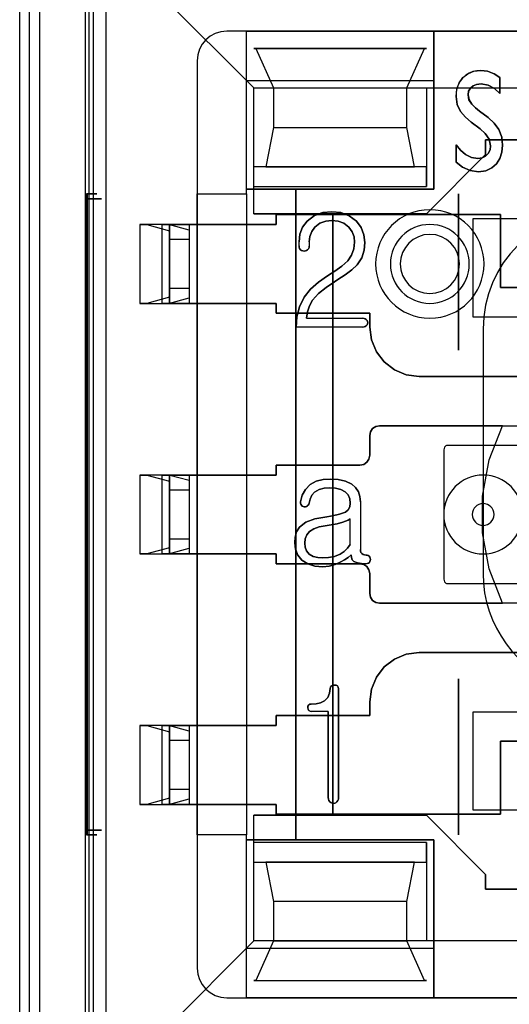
# Model space of a CAD drawing. Header units: millimetres. Extents: x 0 to 1524, y 0 to 1016.
# Tile 130 of 256: x 672.39 to 677.36, y 392.04 to 402.02. Entities that reach past the tile are written whole.
import ezdxf

# ---------------------------------------------------------------- set-up
doc = ezdxf.new("R2010")
doc.units = ezdxf.units.MM
doc.header["$LTSCALE"] = 83.82
doc.layers.get('0').update_dxf_attribs({"linetype": 'CONTINUOUS'})
doc.layers.add('02___PRT_ALL_AXES', color=7, linetype='CONTINUOUS')

msp = doc.modelspace()

# ---------------------------------------------------------------- linework, layer by layer
at = {"color": 6, "linetype": 'CONTINUOUS'}
for p, q in [((672.3944, 390.4066), (672.3944, 403.6067)), ((672.494, 390.5062), (672.494, 403.5071)), ((672.5939, 403.5071), (672.5939, 390.5062)), ((673.0594, 403.0117), (673.0594, 391.0016)), ((673.2694, 402.8317), (674.7694, 401.3317)), ((673.2694, 402.8317), (673.2694, 391.1817)), ((674.6944, 401.9067), (674.4944, 401.9067)), ((674.6944, 401.4067), (674.6944, 401.9067)), ((674.6944, 401.9067), (676.5944, 401.9067)), ((674.6944, 400.2567), (674.6944, 401.9067)), ((676.5944, 401.9067), (681.5944, 401.9067)), ((676.5944, 400.3067), (676.5944, 401.9067)), ((676.5944, 401.9067), (676.5944, 401.4067)), ((674.7894, 401.7317), (676.4994, 401.7317)), ((674.1944, 401.6067), (674.1944, 400.2567)), ((674.7694, 401.3317), (676.5194, 401.3317)), ((674.7694, 400.3317), (674.7694, 401.3317)), ((674.9694, 401.3317), (676.3194, 401.3317)), ((676.5194, 401.3317), (681.6694, 401.3317)), ((677.0577, 401.0959), (677.1456, 401.0303)), ((677.1456, 401.0303), (677.0577, 401.0959)), ((674.9694, 400.9317), (676.3194, 400.9317)), ((674.7694, 400.3317), (674.7694, 400.5317)), ((674.6944, 400.2567), (674.6944, 400.3067)), ((674.6944, 400.3067), (676.5944, 400.3067)), ((674.7694, 400.3317), (676.5194, 400.3317)), ((674.7694, 400.0567), (674.7694, 400.3317)), ((673.0696, 400.2067), (673.0696, 393.8067)), ((673.0812, 400.2567), (673.0711, 400.2567)), ((673.0827, 393.8067), (673.0827, 400.2067)), ((674.1944, 400.2567), (674.6944, 400.2567)), ((674.1944, 399.9467), (674.1944, 400.2567)), ((674.1944, 400.2567), (674.6944, 400.2567)), ((674.6944, 400.2567), (674.6944, 399.9467)), ((674.6944, 400.2567), (674.6944, 393.7567)), ((673.6144, 399.9467), (673.6144, 399.1467)), ((673.6144, 399.9467), (673.6836, 399.9467)), ((673.9144, 399.9467), (673.6144, 399.9467)), ((673.6836, 399.9467), (673.9144, 399.8842)), ((673.9039, 399.9467), (673.6836, 399.9467)), ((673.8347, 399.9467), (674.1144, 399.9467)), ((673.9039, 399.9467), (673.8347, 399.9467)), ((673.8347, 399.9467), (673.8347, 399.1467)), ((674.1144, 399.8896), (673.9039, 399.9467)), ((673.9144, 399.9467), (673.9144, 399.1467)), ((673.9144, 399.1467), (673.9144, 399.9467)), ((673.9144, 399.8842), (673.9144, 399.2092)), ((673.9144, 399.7967), (673.9144, 399.8842)), ((674.1144, 399.9467), (674.9944, 399.9467)), ((674.1144, 399.9467), (674.1144, 399.1467)), ((674.1144, 399.9467), (674.1144, 399.1467)), ((674.1144, 399.9467), (674.1144, 399.1467)), ((674.9944, 399.9467), (674.1144, 399.9467)), ((674.1144, 399.8896), (674.1144, 399.7967)), ((674.1144, 399.8896), (674.1144, 399.2037)), ((673.9144, 399.7967), (673.9144, 399.2967)), ((673.9144, 399.7967), (674.1144, 399.7967)), ((674.1144, 399.7967), (674.1144, 399.2967)), ((675.2277, 399.7319), (675.2277, 399.7712)), ((675.2277, 399.7319), (675.2277, 399.7712)), ((675.3314, 399.7703), (675.3314, 399.7266)), ((675.3314, 399.7703), (675.3314, 399.7266)), ((675.6196, 399.3877), (675.5888, 399.3659)), ((675.5888, 399.3659), (675.6196, 399.3877)), ((673.9144, 399.2092), (673.9144, 399.2967)), ((674.1144, 399.2967), (673.9144, 399.2967)), ((674.1144, 399.2967), (674.1144, 399.2037)), ((673.9144, 399.2092), (673.6836, 399.1467)), ((673.9039, 399.1467), (674.1144, 399.2037)), ((673.6144, 399.1467), (673.9144, 399.1467)), ((673.6836, 399.1467), (673.6144, 399.1467)), ((673.6836, 399.1467), (673.9039, 399.1467)), ((673.8347, 399.1467), (673.9039, 399.1467)), ((674.1144, 399.1467), (673.8347, 399.1467)), ((674.9944, 399.1467), (674.1144, 399.1467)), ((674.1144, 399.1467), (674.9944, 399.1467)), ((674.1944, 397.4067), (674.1944, 399.1467)), ((674.6944, 399.1467), (674.6944, 397.4067)), ((675.3018, 398.9955), (675.8743, 398.9955)), ((675.3018, 398.9955), (675.8743, 398.9955)), ((681.1944, 399.0067), (676.9944, 399.0067)), ((675.8743, 398.9067), (675.1981, 398.9067)), ((675.8743, 398.9067), (675.1981, 398.9067)), ((673.6144, 397.4067), (673.6836, 397.4067)), ((673.9144, 397.4067), (673.6144, 397.4067)), ((673.6144, 397.4067), (673.6144, 396.6067)), ((673.6836, 397.4067), (673.9144, 397.3442)), ((673.9039, 397.4067), (673.6836, 397.4067)), ((673.8347, 397.4067), (674.1144, 397.4067)), ((673.9039, 397.4067), (673.8347, 397.4067)), ((673.8347, 397.4067), (673.8347, 396.6067)), ((674.1144, 397.3496), (673.9039, 397.4067)), ((673.9144, 397.4067), (673.9144, 396.6067)), ((673.9144, 396.6067), (673.9144, 397.4067)), ((674.1144, 397.4067), (674.1144, 396.6067)), ((674.1144, 397.4067), (674.9944, 397.4067)), ((674.1144, 397.4067), (674.1144, 396.6067)), ((674.9944, 397.4067), (674.1144, 397.4067)), ((674.1144, 397.4067), (674.1144, 396.6067)), ((673.9144, 397.3442), (673.9144, 396.6692)), ((673.9144, 397.2567), (673.9144, 397.3442)), ((674.1144, 397.3496), (674.1144, 397.2567)), ((674.1144, 397.3496), (674.1144, 396.6637)), ((673.9144, 397.2567), (673.9144, 396.7567)), ((673.9144, 397.2567), (674.1144, 397.2567)), ((674.1144, 397.2567), (674.1144, 396.7567)), ((675.8499, 397.1363), (675.8499, 396.6506)), ((675.8499, 397.1363), (675.8499, 396.6506)), ((675.7462, 396.703), (675.7462, 396.9638)), ((675.7462, 396.703), (675.7462, 396.9638)), ((673.9144, 396.6692), (673.6836, 396.6067)), ((673.9144, 396.6692), (673.9144, 396.7567)), ((674.1144, 396.7567), (673.9144, 396.7567)), ((674.1144, 396.7567), (674.1144, 396.6637)), ((673.6144, 396.6067), (673.9144, 396.6067)), ((673.6836, 396.6067), (673.6144, 396.6067)), ((673.6836, 396.6067), (673.9039, 396.6067)), ((673.8347, 396.6067), (673.9039, 396.6067)), ((674.1144, 396.6067), (673.8347, 396.6067)), ((673.9039, 396.6067), (674.1144, 396.6637)), ((674.9944, 396.6067), (674.1144, 396.6067)), ((674.1144, 396.6067), (674.9944, 396.6067)), ((674.1944, 394.8667), (674.1944, 396.6067)), ((674.6944, 396.6067), (674.6944, 394.8667)), ((675.524, 395.0104), (675.355, 395.0104)), ((675.524, 395.0104), (675.355, 395.0104)), ((676.9944, 395.0067), (681.1944, 395.0067)), ((673.6144, 394.8667), (673.6836, 394.8667)), ((673.9144, 394.8667), (673.6144, 394.8667)), ((673.6144, 394.8667), (673.6144, 394.0667)), ((673.6836, 394.8667), (673.9144, 394.8042)), ((673.9039, 394.8667), (673.6836, 394.8667)), ((673.8347, 394.8667), (674.1144, 394.8667)), ((673.9039, 394.8667), (673.8347, 394.8667)), ((673.8347, 394.8667), (673.8347, 394.0667)), ((674.1144, 394.8096), (673.9039, 394.8667)), ((673.9144, 394.8667), (673.9144, 394.0667)), ((673.9144, 394.0667), (673.9144, 394.8667)), ((673.9144, 394.8042), (673.9144, 394.1292)), ((673.9144, 394.7167), (673.9144, 394.8042)), ((674.1144, 394.8667), (674.1144, 394.0667)), ((674.1144, 394.8667), (674.1144, 394.0667)), ((674.9944, 394.8667), (674.1144, 394.8667)), ((674.1144, 394.8667), (674.1144, 394.0667)), ((674.1144, 394.8667), (674.9944, 394.8667)), ((674.1144, 394.8096), (674.1144, 394.7167)), ((674.1144, 394.8096), (674.1144, 394.1237)), ((673.9144, 394.7167), (673.9144, 394.2167)), ((673.9144, 394.7167), (674.1144, 394.7167)), ((674.1144, 394.7167), (674.1144, 394.2167)), ((673.9144, 394.1292), (673.9144, 394.2167)), ((674.1144, 394.2167), (673.9144, 394.2167)), ((674.1144, 394.2167), (674.1144, 394.1237)), ((673.9144, 394.1292), (673.6836, 394.0667)), ((673.9039, 394.0667), (674.1144, 394.1237)), ((673.6144, 394.0667), (673.9144, 394.0667)), ((673.6836, 394.0667), (673.6144, 394.0667)), ((673.6836, 394.0667), (673.9039, 394.0667)), ((673.8347, 394.0667), (673.9039, 394.0667)), ((674.1144, 394.0667), (673.8347, 394.0667)), ((674.9944, 394.0667), (674.1144, 394.0667)), ((674.1144, 394.0667), (674.9944, 394.0667)), ((674.1944, 393.7567), (674.1944, 394.0667)), ((674.6944, 394.0667), (674.6944, 393.7567)), ((674.7694, 393.6817), (674.7694, 393.9567)), ((673.0711, 393.7567), (673.0812, 393.7567)), ((674.6944, 393.7567), (674.1944, 393.7567)), ((674.1944, 393.7567), (674.1944, 392.4067)), ((674.6944, 393.7567), (674.1944, 393.7567)), ((674.6944, 393.7067), (674.6944, 393.7567)), ((674.6944, 392.1067), (674.6944, 393.7567)), ((676.5944, 393.7067), (674.6944, 393.7067)), ((674.7694, 392.6817), (674.7694, 393.6817)), ((674.7694, 393.4817), (674.7694, 393.6817)), ((676.5194, 393.6817), (674.7694, 393.6817)), ((676.5944, 392.1067), (676.5944, 393.7067)), ((676.3194, 393.0817), (674.9694, 393.0817)), ((673.2694, 391.1817), (674.7694, 392.6817)), ((676.5194, 392.6817), (674.7694, 392.6817)), ((674.9694, 392.6817), (676.3194, 392.6817)), ((681.6694, 392.6817), (676.5194, 392.6817)), ((674.6944, 392.1067), (674.6944, 392.6067)), ((676.5944, 392.6067), (676.5944, 392.1067)), ((674.7894, 392.2817), (676.4994, 392.2817)), ((674.4944, 392.1067), (674.6944, 392.1067)), ((676.5944, 392.1067), (674.6944, 392.1067)), ((681.5944, 392.1067), (676.5944, 392.1067))]:
    msp.add_line(p, q, dxfattribs=at)
at = {"color": 7, "linetype": 'CONTINUOUS'}
for p, q in [((673.0944, 403.0067), (673.0944, 391.0067)), ((673.1419, 391.0841), (673.1419, 402.9292)), ((683.6944, 401.9067), (674.4944, 401.9067)), ((674.7694, 401.7317), (674.7894, 401.7317)), ((676.5194, 401.7317), (674.7694, 401.7317)), ((674.7894, 401.7317), (674.9694, 401.3317)), ((676.3194, 401.3317), (676.4994, 401.7317)), ((676.4994, 401.7317), (676.5194, 401.7317)), ((674.1944, 401.6067), (674.1944, 392.4067)), ((674.6944, 400.3067), (674.6944, 401.4067)), ((674.6944, 401.4067), (676.5944, 401.4067)), ((676.5944, 401.4067), (676.5944, 400.3067)), ((677.2655, 401.4376), (677.2655, 401.2754)), ((677.2655, 401.2754), (677.2655, 401.4376)), ((674.7694, 400.5317), (674.7694, 401.3317)), ((674.7694, 401.3317), (676.5194, 401.3317)), ((674.9694, 401.3317), (674.9694, 400.9317)), ((676.3194, 400.9317), (676.3194, 401.3317)), ((676.5194, 401.3317), (676.5194, 400.3317)), ((677.0632, 400.9182), (676.9741, 400.984)), ((676.9741, 400.984), (677.0632, 400.9182)), ((674.9694, 400.9317), (674.8894, 400.5317)), ((676.3994, 400.5317), (676.3194, 400.9317)), ((677.1194, 400.8067), (681.0694, 400.8067)), ((677.1194, 400.6567), (677.1194, 400.8067)), ((677.1194, 400.8067), (677.1194, 400.6567)), ((681.0694, 400.8067), (677.1194, 400.8067)), ((676.8196, 400.5795), (676.8196, 400.7552)), ((676.8196, 400.7552), (676.8196, 400.5795)), ((676.5194, 400.0567), (677.1194, 400.6567)), ((677.1194, 400.6567), (676.5194, 400.0567)), ((676.5194, 400.5317), (674.7694, 400.5317)), ((674.8894, 400.5317), (676.3994, 400.5317)), ((676.5194, 400.3317), (676.5194, 400.5317)), ((675.1944, 400.3067), (674.6944, 400.3067)), ((676.5944, 400.3067), (675.1944, 400.3067)), ((675.1944, 400.3067), (675.1944, 393.7067)), ((675.1944, 393.7067), (675.1944, 400.3067)), ((676.8444, 400.2567), (676.8444, 398.6732)), ((676.8444, 398.6732), (676.8444, 400.2567)), ((674.7694, 400.0567), (676.5194, 400.0567)), ((675.5694, 400.0567), (674.7694, 400.0567)), ((674.9944, 400.0467), (677.2694, 400.0467)), ((674.9944, 399.9467), (674.9944, 400.0467)), ((674.9944, 400.0467), (674.9944, 399.9467)), ((677.2694, 400.0467), (674.9944, 400.0467)), ((675.5694, 393.9567), (675.5694, 400.0567)), ((675.5694, 400.0567), (675.5694, 393.9567)), ((676.5194, 400.0567), (675.5694, 400.0567)), ((676.9944, 400.0067), (681.1944, 400.0067)), ((676.9944, 399.0067), (676.9944, 400.0067)), ((677.2694, 400.0467), (677.2694, 399.3067)), ((677.2694, 399.3067), (677.2694, 400.0467)), ((674.1944, 399.1467), (674.1944, 399.9467)), ((674.1944, 399.9467), (674.6944, 399.9467)), ((674.6944, 399.9467), (674.6944, 399.1467)), ((677.2694, 399.3067), (678.8694, 399.3067)), ((678.8694, 399.3067), (677.2694, 399.3067)), ((674.6944, 399.1467), (674.1944, 399.1467)), ((674.9944, 399.0467), (674.9944, 399.1467)), ((674.9944, 399.1467), (674.9944, 399.0467)), ((675.9444, 399.0467), (674.9944, 399.0467)), ((674.9944, 399.0467), (675.9444, 399.0467)), ((675.9444, 398.9067), (675.9444, 399.0467)), ((675.9444, 399.0467), (675.9444, 398.9067)), ((677.8694, 399.0067), (676.9944, 399.0067)), ((678.8694, 398.4067), (676.4444, 398.4067)), ((676.4444, 398.4067), (677.6442, 398.4067)), ((676.0444, 397.9067), (677.7944, 397.9067)), ((677.2907, 397.9067), (676.0444, 397.9067)), ((675.9444, 397.6067), (675.9444, 397.8067)), ((675.9444, 397.8067), (675.9444, 397.6067)), ((677.5644, 397.7067), (676.7244, 397.7067)), ((676.6944, 397.6467), (676.6944, 396.3667)), ((674.9944, 397.5067), (675.8444, 397.5067)), ((674.9944, 397.4067), (674.9944, 397.5067)), ((674.9944, 397.5067), (674.9944, 397.4067)), ((675.8444, 397.5067), (674.9944, 397.5067)), ((674.1944, 396.6067), (674.1944, 397.4067)), ((674.1944, 397.4067), (674.6944, 397.4067)), ((674.6944, 397.4067), (674.6944, 396.6067)), ((674.6944, 396.6067), (674.1944, 396.6067)), ((674.9944, 396.5067), (674.9944, 396.6067)), ((674.9944, 396.6067), (674.9944, 396.5067)), ((675.8444, 396.5067), (674.9944, 396.5067)), ((674.9944, 396.5067), (675.8444, 396.5067)), ((675.9444, 396.2067), (675.9444, 396.4067)), ((675.9444, 396.4067), (675.9444, 396.2067)), ((676.7244, 396.3067), (677.5644, 396.3067)), ((677.7944, 396.1067), (676.0444, 396.1067)), ((676.0444, 396.1067), (677.2907, 396.1067)), ((677.6442, 395.6067), (676.4444, 395.6067)), ((676.4444, 395.6067), (678.8694, 395.6067)), ((676.8444, 395.3401), (676.8444, 393.7567)), ((676.8444, 393.7567), (676.8444, 395.3401)), ((675.6277, 395.2381), (675.6277, 394.1347)), ((675.6277, 394.1347), (675.6277, 395.2381)), ((675.9444, 395.1067), (675.9444, 394.9667)), ((675.9444, 394.9667), (675.9444, 395.1067)), ((675.524, 394.1367), (675.524, 395.0104)), ((675.524, 395.0104), (675.524, 394.1367)), ((676.9944, 395.0067), (677.8694, 395.0067)), ((676.9944, 394.0067), (676.9944, 395.0067)), ((674.9944, 394.9667), (674.9944, 394.8667)), ((675.9444, 394.9667), (674.9944, 394.9667)), ((674.9944, 394.9667), (675.9444, 394.9667)), ((674.9944, 394.8667), (674.9944, 394.9667)), ((674.1944, 394.0667), (674.1944, 394.8667)), ((674.1944, 394.8667), (674.6944, 394.8667)), ((674.6944, 394.8667), (674.6944, 394.0667)), ((677.2694, 394.7067), (678.8694, 394.7067)), ((677.2694, 393.9667), (677.2694, 394.7067)), ((677.2694, 394.7067), (677.2694, 393.9667)), ((678.8694, 394.7067), (677.2694, 394.7067)), ((674.6944, 394.0667), (674.1944, 394.0667)), ((674.9944, 394.0667), (674.9944, 393.9667)), ((674.9944, 393.9667), (674.9944, 394.0667)), ((681.1944, 394.0067), (676.9944, 394.0067)), ((676.5194, 393.9567), (674.7694, 393.9567)), ((674.7694, 393.9567), (675.5694, 393.9567)), ((674.9944, 393.9667), (677.2694, 393.9667)), ((677.2694, 393.9667), (674.9944, 393.9667)), ((675.5694, 393.9567), (676.5194, 393.9567)), ((677.1194, 393.3567), (676.5194, 393.9567)), ((676.5194, 393.9567), (677.1194, 393.3567)), ((674.6944, 393.7067), (675.1944, 393.7067)), ((674.6944, 392.6067), (674.6944, 393.7067)), ((675.1944, 393.7067), (676.5944, 393.7067)), ((676.5194, 393.6817), (676.5194, 392.6817)), ((676.5194, 393.4817), (676.5194, 393.6817)), ((676.5944, 393.7067), (676.5944, 392.6067)), ((674.7694, 392.6817), (674.7694, 393.4817)), ((674.7694, 393.4817), (676.5194, 393.4817)), ((674.8894, 393.4817), (674.9694, 393.0817)), ((676.3994, 393.4817), (674.8894, 393.4817)), ((676.3194, 393.0817), (676.3994, 393.4817)), ((677.1194, 393.2067), (677.1194, 393.3567)), ((677.1194, 393.3567), (677.1194, 393.2067)), ((681.0694, 393.2067), (677.1194, 393.2067)), ((677.1194, 393.2067), (681.0694, 393.2067)), ((674.9694, 393.0817), (674.9694, 392.6817)), ((676.3194, 392.6817), (676.3194, 393.0817)), ((676.5194, 392.6817), (674.7694, 392.6817)), ((674.9694, 392.6817), (674.7894, 392.2817)), ((676.4994, 392.2817), (676.3194, 392.6817)), ((676.5944, 392.6067), (674.6944, 392.6067)), ((674.7694, 392.2817), (676.5194, 392.2817)), ((674.7894, 392.2817), (674.7694, 392.2817)), ((676.5194, 392.2817), (676.4994, 392.2817)), ((674.4944, 392.1067), (683.6944, 392.1067))]:
    msp.add_line(p, q, dxfattribs=at)
at = {"color": 6, "linetype": 'CONTINUOUS'}
for points in [[(676.8196, 401.2448), (676.8278, 401.3203), (676.852, 401.3844), (676.8903, 401.4363), (676.9399, 401.4757), (677.0003, 401.5002), (677.0702, 401.5085)], [(677.0702, 401.5085), (677.0295, 401.5059), (676.99, 401.4975), (676.9526, 401.4825), (676.9176, 401.4607), (676.8866, 401.4324), (676.8608, 401.3991), (676.8422, 401.364), (676.8295, 401.3275), (676.8222, 401.2884), (676.8196, 401.2448)], [(677.0702, 401.5085), (677.1405, 401.5004), (677.2066, 401.4759), (677.2655, 401.4376)], [(677.2655, 401.4376), (677.2066, 401.4759), (677.1405, 401.5004), (677.0702, 401.5085)], [(677.0736, 401.3734), (677.0289, 401.3681), (676.9927, 401.3523), (676.965, 401.3285), (676.9472, 401.2974), (676.9412, 401.2604)], [(676.9412, 401.2604), (676.9471, 401.2974), (676.965, 401.3285), (676.9927, 401.3522), (677.0289, 401.368), (677.0736, 401.3734)], [(676.9412, 401.2604), (676.9513, 401.2105), (676.9789, 401.1668), (677.016, 401.1294), (677.0577, 401.0959)], [(677.0577, 401.0959), (677.016, 401.1295), (676.9789, 401.1669), (676.9512, 401.2106), (676.9412, 401.2604)], [(676.9741, 400.984), (676.9145, 401.034), (676.8634, 401.0933), (676.83, 401.1654), (676.8196, 401.2448)], [(676.8196, 401.2448), (676.83, 401.1654), (676.8634, 401.0933), (676.9145, 401.034), (676.9741, 400.984)], [(677.1456, 401.0303), (677.206, 400.9757), (677.2534, 400.9092), (677.2832, 400.8328), (677.2925, 400.7509)], [(677.2925, 400.7509), (677.2832, 400.8328), (677.2534, 400.9092), (677.206, 400.9757), (677.1456, 401.0303)], [(677.1709, 400.7461), (677.1561, 400.8118), (677.1169, 400.8697), (677.0632, 400.9182)], [(677.0632, 400.9182), (677.1169, 400.8698), (677.1561, 400.8118), (677.1709, 400.7461)], [(676.8196, 400.7552), (676.8634, 400.7007), (676.9156, 400.6561), (676.9762, 400.6265), (677.0415, 400.6166)], [(677.0415, 400.6166), (676.9762, 400.6265), (676.9156, 400.6561), (676.8634, 400.7007), (676.8196, 400.7552)], [(677.0415, 400.6166), (677.084, 400.6229), (677.1194, 400.6409), (677.1467, 400.6682), (677.1647, 400.7036), (677.1709, 400.7461)], [(677.1709, 400.7461), (677.1646, 400.7035), (677.1467, 400.6682), (677.1193, 400.6409), (677.084, 400.6229), (677.0415, 400.6166)], [(677.2925, 400.7509), (677.2858, 400.6798), (677.2652, 400.6172), (677.2308, 400.5636), (677.1832, 400.5203), (677.1217, 400.4915), (677.0476, 400.4815)], [(677.0476, 400.4815), (677.1217, 400.4915), (677.1832, 400.5203), (677.2308, 400.5636), (677.2652, 400.6172), (677.2858, 400.6798), (677.2925, 400.7509)], [(677.0476, 400.4815), (676.9633, 400.4933), (676.886, 400.5278), (676.8196, 400.5795)], [(676.8196, 400.5795), (676.886, 400.5278), (676.9633, 400.4933), (677.0476, 400.4815)], [(673.0711, 400.2567), (673.0705, 400.2524), (673.07, 400.241), (673.0697, 400.2249), (673.0696, 400.2067)], [(673.0696, 400.2067), (673.1164, 400.2067), (673.1566, 400.2067), (673.1887, 400.2067), (673.2117, 400.2067), (673.224, 400.2067), (673.2255, 400.2067), (673.2163, 400.2067), (673.1962, 400.2067), (673.1667, 400.2067), (673.1287, 400.2067), (673.0827, 400.2067)], [(673.0711, 400.2567), (673.1094, 400.2567), (673.1402, 400.2567), (673.1621, 400.2567), (673.1741, 400.2567), (673.1755, 400.2567), (673.1663, 400.2567), (673.147, 400.2567), (673.1179, 400.2567), (673.0812, 400.2567)], [(673.0827, 400.2067), (673.0826, 400.2249), (673.0823, 400.241), (673.0818, 400.2524), (673.0812, 400.2567)], [(675.3097, 399.9812), (675.3833, 400.0369), (675.4696, 400.068), (675.5604, 400.077)], [(675.5604, 400.077), (675.4696, 400.068), (675.3833, 400.0369), (675.3097, 399.9812)], [(675.5604, 400.077), (675.6512, 400.0678), (675.7374, 400.0357), (675.8108, 399.9793)], [(675.8108, 399.9793), (675.7374, 400.0357), (675.6512, 400.0678), (675.5604, 400.077)], [(675.2277, 399.7712), (675.2362, 399.8474), (675.2636, 399.9192), (675.3097, 399.9812)], [(675.3097, 399.9812), (675.2636, 399.9192), (675.2362, 399.8474), (675.2277, 399.7712)], [(675.7335, 399.9194), (675.683, 399.959), (675.6233, 399.9815), (675.5604, 399.9881)], [(675.5604, 399.9881), (675.6233, 399.9815), (675.683, 399.959), (675.7335, 399.9194)], [(675.8108, 399.9793), (675.8577, 399.9163), (675.8857, 399.8432), (675.8944, 399.7657)], [(675.8944, 399.7657), (675.8857, 399.8432), (675.8577, 399.9163), (675.8108, 399.9793)], [(674.1144, 399.9467), (674.0755, 399.9467), (674.0382, 399.9467), (674.0037, 399.9467), (673.973, 399.9467), (673.9482, 399.9467), (673.9297, 399.9467), (673.9183, 399.9467), (673.9144, 399.9467)], [(675.3886, 399.9205), (675.3561, 399.876), (675.3372, 399.8245), (675.3314, 399.7703)], [(675.3314, 399.7703), (675.3372, 399.8245), (675.3561, 399.876), (675.3886, 399.9205)], [(675.7907, 399.7668), (675.785, 399.8217), (675.7661, 399.874), (675.7335, 399.9194)], [(675.7335, 399.9194), (675.7661, 399.874), (675.785, 399.8217), (675.7907, 399.7668)], [(675.7217, 399.5777), (675.7607, 399.6345), (675.7835, 399.699), (675.7907, 399.7668)], [(675.7907, 399.7668), (675.7835, 399.699), (675.7607, 399.6345), (675.7217, 399.5777)], [(675.8944, 399.7657), (675.8874, 399.6856), (675.8631, 399.6083), (675.8187, 399.5395)], [(675.8187, 399.5395), (675.8631, 399.6083), (675.8874, 399.6856), (675.8944, 399.7657)], [(675.2425, 399.6907), (675.2339, 399.7029), (675.2291, 399.7171), (675.2277, 399.7319)], [(675.2277, 399.7319), (675.2291, 399.7171), (675.2339, 399.7029), (675.2425, 399.6907)], [(675.515, 399.4252), (675.592, 399.4747), (675.6618, 399.5246), (675.7217, 399.5777)], [(675.7217, 399.5777), (675.6618, 399.5246), (675.592, 399.4747), (675.515, 399.4252)], [(675.8187, 399.5395), (675.7623, 399.4871), (675.695, 399.4375), (675.6196, 399.3877)], [(675.6196, 399.3877), (675.695, 399.4375), (675.7623, 399.4871), (675.8187, 399.5395)], [(675.2793, 399.2085), (675.344, 399.2901), (675.424, 399.362), (675.515, 399.4252)], [(675.515, 399.4252), (675.4239, 399.362), (675.344, 399.2901), (675.2793, 399.2085)], [(675.5888, 399.3659), (675.5024, 399.3077), (675.4264, 399.2463), (675.365, 399.1791)], [(675.365, 399.1791), (675.4263, 399.2463), (675.5024, 399.3077), (675.5888, 399.3659)], [(675.1981, 398.9067), (675.2054, 399.0113), (675.2318, 399.1134), (675.2793, 399.2085)], [(675.2793, 399.2085), (675.2318, 399.1134), (675.2054, 399.0113), (675.1981, 398.9067)], [(675.365, 399.1791), (675.3328, 399.1225), (675.3124, 399.0604), (675.3018, 398.9955)], [(675.3018, 398.9955), (675.3124, 399.0605), (675.3328, 399.1226), (675.365, 399.1791)], [(673.9144, 399.1467), (673.9182, 399.1467), (673.9295, 399.1467), (673.9478, 399.1467), (673.973, 399.1467), (674.0031, 399.1467), (674.0375, 399.1467), (674.0749, 399.1467), (674.1144, 399.1467)], [(675.924, 398.9511), (675.9223, 398.9397), (675.917, 398.9294), (675.9092, 398.921)], [(675.9092, 398.921), (675.917, 398.9294), (675.9223, 398.9397), (675.924, 398.9511)], [(674.1144, 397.4067), (674.0755, 397.4067), (674.0382, 397.4067), (674.0037, 397.4067), (673.973, 397.4067), (673.9482, 397.4067), (673.9297, 397.4067), (673.9183, 397.4067), (673.9144, 397.4067)], [(675.3402, 397.3101), (675.4024, 397.3429), (675.4723, 397.3607), (675.5462, 397.3659)], [(675.5462, 397.3659), (675.4722, 397.3606), (675.4023, 397.3429), (675.3402, 397.3101)], [(675.5462, 397.3659), (675.6251, 397.361), (675.698, 397.3451), (675.7615, 397.3155)], [(675.7615, 397.3155), (675.6979, 397.3452), (675.625, 397.361), (675.5462, 397.3659)], [(675.2425, 397.1356), (675.2594, 397.2011), (675.2916, 397.2613), (675.3402, 397.3101)], [(675.3402, 397.3101), (675.2916, 397.2613), (675.2594, 397.2011), (675.2425, 397.1356)], [(675.5381, 397.277), (675.4833, 397.2733), (675.4306, 397.2601), (675.3842, 397.2333)], [(675.3842, 397.2333), (675.4307, 397.2601), (675.4834, 397.2733), (675.5381, 397.277)], [(675.6965, 397.2367), (675.6512, 397.2607), (675.5974, 397.2733), (675.5381, 397.277)], [(675.5381, 397.277), (675.5975, 397.2733), (675.6513, 397.2606), (675.6965, 397.2367)], [(675.7615, 397.3155), (675.8013, 397.281), (675.83, 397.2372), (675.8454, 397.1877), (675.8499, 397.1363)], [(675.8499, 397.1363), (675.8454, 397.1877), (675.83, 397.2372), (675.8013, 397.281), (675.7615, 397.3155)], [(675.3842, 397.2333), (675.3566, 397.2014), (675.3395, 397.1631), (675.3314, 397.1224)], [(675.3314, 397.1224), (675.3395, 397.1631), (675.3566, 397.2014), (675.3842, 397.2333)], [(675.7462, 397.1219), (675.7418, 397.1646), (675.7255, 397.2046), (675.6965, 397.2367)], [(675.6965, 397.2367), (675.7256, 397.2045), (675.7418, 397.1646), (675.7462, 397.1219)], [(675.7002, 397.0303), (675.7268, 397.0528), (675.7421, 397.0854), (675.7462, 397.1219)], [(675.7462, 397.1219), (675.7421, 397.0854), (675.7268, 397.0528), (675.7002, 397.0303)], [(675.231, 396.8766), (675.2981, 396.9279), (675.3862, 396.9614), (675.4879, 396.9807)], [(675.4879, 396.9807), (675.3862, 396.9614), (675.2981, 396.9279), (675.231, 396.8766)], [(675.4879, 396.9807), (675.5661, 396.9931), (675.6375, 397.0083), (675.7002, 397.0303)], [(675.7002, 397.0303), (675.6375, 397.0083), (675.5661, 396.9931), (675.4879, 396.9807)], [(675.1833, 396.718), (675.1879, 396.7774), (675.2033, 396.8315), (675.231, 396.8766)], [(675.231, 396.8766), (675.2033, 396.8314), (675.1879, 396.7773), (675.1833, 396.718)], [(675.4932, 396.8918), (675.555, 396.9013), (675.6147, 396.9129), (675.6719, 396.9277)], [(675.6719, 396.9277), (675.6147, 396.9129), (675.555, 396.9013), (675.4932, 396.8918)], [(675.2564, 396.5423), (675.2139, 396.5925), (675.1901, 396.6534), (675.1833, 396.718)], [(675.1833, 396.718), (675.1901, 396.6534), (675.2139, 396.5925), (675.2564, 396.5423)], [(675.3314, 396.6055), (675.3048, 396.6375), (675.2908, 396.6761), (675.287, 396.7166)], [(675.287, 396.7166), (675.2908, 396.6761), (675.3048, 396.6375), (675.3314, 396.6055)], [(675.7462, 396.703), (675.7192, 396.6639), (675.6849, 396.6311), (675.6451, 396.6055)], [(675.6451, 396.6055), (675.6849, 396.6311), (675.7192, 396.6639), (675.7462, 396.703)], [(673.9144, 396.6067), (673.9182, 396.6067), (673.9295, 396.6067), (673.9478, 396.6067), (673.973, 396.6067), (674.0031, 396.6067), (674.0375, 396.6067), (674.0749, 396.6067), (674.1144, 396.6067)], [(675.6451, 396.6055), (675.5881, 396.5821), (675.5279, 396.5697), (675.4671, 396.5659)], [(675.4671, 396.5659), (675.5279, 396.5697), (675.5881, 396.5821), (675.6451, 396.6055)], [(675.7562, 396.5972), (675.7242, 396.5693), (675.6891, 396.5452), (675.6516, 396.5254)], [(675.6516, 396.5254), (675.6891, 396.5452), (675.7242, 396.5693), (675.7562, 396.5972)], [(675.8641, 396.6108), (675.8764, 396.6021), (675.8914, 396.597), (675.9078, 396.5955)], [(675.9078, 396.5955), (675.8914, 396.597), (675.8764, 396.6021), (675.8641, 396.6108)], [(675.9391, 396.5828), (675.9454, 396.5731), (675.9495, 396.5625), (675.9516, 396.5511)], [(675.9516, 396.5511), (675.9495, 396.5625), (675.9454, 396.5731), (675.9391, 396.5828)], [(675.4699, 396.477), (675.3889, 396.4836), (675.3161, 396.5049), (675.2564, 396.5423)], [(675.2564, 396.5423), (675.3162, 396.5048), (675.389, 396.4836), (675.4699, 396.477)], [(675.6516, 396.5254), (675.5943, 396.498), (675.533, 396.4819), (675.4699, 396.477)], [(675.4699, 396.477), (675.533, 396.4819), (675.5943, 396.498), (675.6516, 396.5254)], [(675.9407, 396.521), (675.9308, 396.5128), (675.9189, 396.5081), (675.9062, 396.5067)], [(675.9062, 396.5067), (675.9189, 396.5081), (675.9308, 396.5128), (675.9407, 396.521)], [(675.355, 395.0104), (675.3383, 395.0129), (675.3257, 395.021), (675.319, 395.0332), (675.3166, 395.0474)], [(675.3166, 395.0474), (675.3198, 395.0308), (675.3283, 395.0185), (675.3408, 395.0121), (675.355, 395.0104)], [(674.1144, 394.8667), (674.0755, 394.8667), (674.0382, 394.8667), (674.0037, 394.8667), (673.973, 394.8667), (673.9482, 394.8667), (673.9297, 394.8667), (673.9183, 394.8667), (673.9144, 394.8667)], [(675.6111, 394.0925), (675.6009, 394.0843), (675.5889, 394.0788), (675.5759, 394.077)], [(675.5759, 394.077), (675.5889, 394.0788), (675.6009, 394.0843), (675.6111, 394.0925)], [(673.9144, 394.0667), (673.9182, 394.0667), (673.9295, 394.0667), (673.9478, 394.0667), (673.973, 394.0667), (674.0031, 394.0667), (674.0375, 394.0667), (674.0749, 394.0667), (674.1144, 394.0667)], [(673.0696, 393.8067), (673.0697, 393.7884), (673.07, 393.7723), (673.0705, 393.7609), (673.0711, 393.7567)], [(673.0827, 393.8067), (673.1279, 393.8067), (673.1661, 393.8067), (673.1957, 393.8067), (673.216, 393.8067), (673.2254, 393.8067), (673.2241, 393.8067), (673.212, 393.8067), (673.1892, 393.8067), (673.1573, 393.8067), (673.1173, 393.8067), (673.0696, 393.8067)], [(673.0812, 393.7567), (673.0818, 393.7609), (673.0823, 393.7723), (673.0826, 393.7884), (673.0827, 393.8067)], [(673.0812, 393.7567), (673.1178, 393.7567), (673.1465, 393.7567), (673.166, 393.7567), (673.1754, 393.7567), (673.1742, 393.7567), (673.1624, 393.7567), (673.1408, 393.7567), (673.1096, 393.7567), (673.0711, 393.7567)]]:
    msp.add_lwpolyline(points, dxfattribs=at)
at = {"color": 7, "linetype": 'CONTINUOUS'}
for points in [[(677.2655, 401.2754), (677.2107, 401.3255), (677.1459, 401.3607), (677.0736, 401.3734)], [(677.0736, 401.3734), (677.146, 401.3607), (677.2108, 401.3254), (677.2655, 401.2754)], [(675.5604, 399.9881), (675.498, 399.9818), (675.4388, 399.9598), (675.3886, 399.9205)], [(675.3886, 399.9205), (675.4388, 399.9598), (675.498, 399.9818), (675.5604, 399.9881)], [(675.2787, 399.677), (675.2656, 399.6785), (675.2533, 399.683), (675.2425, 399.6907)], [(675.2425, 399.6907), (675.2533, 399.683), (675.2656, 399.6785), (675.2787, 399.677)], [(675.315, 399.6905), (675.3041, 399.683), (675.2917, 399.6785), (675.2787, 399.677)], [(675.2787, 399.677), (675.2917, 399.6785), (675.3041, 399.683), (675.315, 399.6905)], [(675.3314, 399.7266), (675.3298, 399.713), (675.3241, 399.7006), (675.315, 399.6905)], [(675.315, 399.6905), (675.3241, 399.7006), (675.3298, 399.713), (675.3314, 399.7266)], [(675.8743, 398.9955), (675.8868, 398.9943), (675.8987, 398.9899), (675.9092, 398.9828)], [(675.9092, 398.9828), (675.8987, 398.9899), (675.8868, 398.9943), (675.8743, 398.9955)], [(675.9092, 398.9828), (675.9173, 398.9739), (675.9224, 398.963), (675.924, 398.9511)], [(675.924, 398.9511), (675.9224, 398.963), (675.9173, 398.9739), (675.9092, 398.9828)], [(675.9092, 398.921), (675.899, 398.9132), (675.887, 398.9083), (675.8743, 398.9067)], [(675.8743, 398.9067), (675.887, 398.9083), (675.899, 398.9132), (675.9092, 398.921)], [(676.4444, 398.4067), (676.3146, 398.4238), (676.1941, 398.4738), (676.0908, 398.5531), (676.0115, 398.6564), (675.9615, 398.7769), (675.9444, 398.9067)], [(675.9444, 398.9067), (675.9615, 398.7769), (676.0115, 398.6564), (676.0908, 398.5531), (676.1941, 398.4738), (676.3146, 398.4238), (676.4444, 398.4067)], [(675.9444, 397.8067), (675.9521, 397.8452), (675.9737, 397.8774), (676.0058, 397.8989), (676.0444, 397.9067)], [(676.0444, 397.9067), (676.0058, 397.8989), (675.9737, 397.8774), (675.9521, 397.8452), (675.9444, 397.8067)], [(677.2907, 396.1067), (677.1559, 396.454), (677.0873, 396.8203), (677.0873, 397.193), (677.1559, 397.5593), (677.2907, 397.9067)], [(676.7244, 397.7067), (676.7161, 397.7041), (676.7081, 397.6969), (676.7028, 397.6884), (676.6985, 397.6766), (676.6955, 397.6622), (676.6944, 397.6467)], [(675.8444, 397.5067), (675.883, 397.5144), (675.9151, 397.5359), (675.9367, 397.5681), (675.9444, 397.6067)], [(675.9444, 397.6067), (675.9367, 397.5681), (675.9151, 397.5359), (675.883, 397.5144), (675.8444, 397.5067)], [(675.2513, 397.0995), (675.2441, 397.1102), (675.2414, 397.1228), (675.2425, 397.1356)], [(675.2425, 397.1356), (675.2414, 397.1228), (675.2441, 397.1102), (675.2513, 397.0995)], [(675.2805, 397.0844), (675.2695, 397.087), (675.2598, 397.092), (675.2513, 397.0995)], [(675.2513, 397.0995), (675.2598, 397.092), (675.2695, 397.087), (675.2805, 397.0844)], [(675.3124, 397.0932), (675.3027, 397.0875), (675.2918, 397.0846), (675.2805, 397.0844)], [(675.2805, 397.0844), (675.2918, 397.0846), (675.3027, 397.0875), (675.3124, 397.0932)], [(675.3314, 397.1224), (675.3281, 397.111), (675.3216, 397.1009), (675.3124, 397.0932)], [(675.3124, 397.0932), (675.3216, 397.1009), (675.3281, 397.111), (675.3314, 397.1224)], [(675.3324, 396.834), (675.3772, 396.8621), (675.4319, 396.8805), (675.4932, 396.8918)], [(675.4932, 396.8918), (675.4319, 396.8805), (675.3772, 396.8621), (675.3324, 396.834)], [(675.6719, 396.9277), (675.6992, 396.9376), (675.7243, 396.9492), (675.7462, 396.9638)], [(675.7462, 396.9638), (675.7243, 396.9492), (675.6992, 396.9376), (675.6719, 396.9277)], [(675.287, 396.7166), (675.2909, 396.759), (675.3052, 396.7997), (675.3324, 396.834)], [(675.3324, 396.834), (675.3052, 396.7997), (675.2909, 396.759), (675.287, 396.7166)], [(675.4671, 396.5659), (675.4166, 396.5695), (675.3701, 396.5818), (675.3314, 396.6055)], [(675.3314, 396.6055), (675.3702, 396.5817), (675.4167, 396.5695), (675.4671, 396.5659)], [(675.7837, 396.5284), (675.767, 396.5476), (675.7584, 396.5717), (675.7562, 396.5972)], [(675.7562, 396.5972), (675.7584, 396.5716), (675.767, 396.5476), (675.7837, 396.5284)], [(675.8499, 396.6506), (675.8512, 396.6364), (675.8555, 396.6226), (675.8641, 396.6108)], [(675.8641, 396.6108), (675.8555, 396.6226), (675.8512, 396.6364), (675.8499, 396.6506)], [(675.9078, 396.5955), (675.9193, 396.5943), (675.93, 396.5899), (675.9391, 396.5828)], [(675.9391, 396.5828), (675.93, 396.5899), (675.9193, 396.5943), (675.9078, 396.5955)], [(675.9062, 396.5067), (675.8606, 396.5084), (675.8191, 396.5147), (675.7837, 396.5284)], [(675.7837, 396.5284), (675.8191, 396.5147), (675.8606, 396.5084), (675.9062, 396.5067)], [(675.9444, 396.4067), (675.9367, 396.4452), (675.9151, 396.4774), (675.883, 396.4989), (675.8444, 396.5067)], [(675.8444, 396.5067), (675.883, 396.4989), (675.9151, 396.4774), (675.9367, 396.4452), (675.9444, 396.4067)], [(675.9516, 396.5511), (675.9503, 396.5402), (675.9466, 396.5302), (675.9407, 396.521)], [(675.9407, 396.521), (675.9466, 396.5302), (675.9503, 396.5402), (675.9516, 396.5511)], [(676.6944, 396.3667), (676.6955, 396.3513), (676.6984, 396.3369), (676.7027, 396.3251), (676.708, 396.3165), (676.716, 396.3092), (676.7244, 396.3067)], [(676.0444, 396.1067), (676.0058, 396.1144), (675.9737, 396.1359), (675.9521, 396.1681), (675.9444, 396.2067)], [(675.9444, 396.2067), (675.9521, 396.1681), (675.9737, 396.1359), (676.0058, 396.1144), (676.0444, 396.1067)], [(676.4444, 395.6067), (676.3146, 395.5895), (676.1941, 395.5395), (676.0908, 395.4602), (676.0115, 395.3569), (675.9615, 395.2364), (675.9444, 395.1067)], [(675.9444, 395.1067), (675.9615, 395.2364), (676.0115, 395.3569), (676.0908, 395.4602), (676.1941, 395.5395), (676.3146, 395.5895), (676.4444, 395.6067)], [(675.5439, 395.2405), (675.5471, 395.2558), (675.5561, 395.2678), (675.57, 395.2746), (675.5868, 395.277)], [(675.5868, 395.277), (675.5694, 395.2744), (675.5556, 395.2673), (675.5469, 395.2554), (675.5439, 395.2405)], [(675.5868, 395.277), (675.6034, 395.2755), (675.6174, 395.2684), (675.6255, 395.2548), (675.6277, 395.2381)], [(675.6277, 395.2381), (675.6254, 395.2551), (675.6171, 395.2686), (675.6031, 395.2756), (675.5868, 395.277)], [(675.4856, 395.1166), (675.5181, 395.1505), (675.5369, 395.1938), (675.5439, 395.2405)], [(675.5439, 395.2405), (675.5369, 395.1937), (675.5181, 395.1505), (675.4856, 395.1166)], [(675.3166, 395.0474), (675.3183, 395.0637), (675.3255, 395.0762), (675.3375, 395.0827), (675.3513, 395.0844)], [(675.3513, 395.0844), (675.3351, 395.0819), (675.3232, 395.0737), (675.3177, 395.0612), (675.3166, 395.0474)], [(675.3513, 395.0844), (675.4011, 395.0874), (675.4467, 395.0974), (675.4856, 395.1166)], [(675.4856, 395.1166), (675.4467, 395.0974), (675.4011, 395.0874), (675.3513, 395.0844)], [(675.5391, 394.0928), (675.5304, 394.106), (675.5254, 394.121), (675.524, 394.1367)], [(675.524, 394.1367), (675.5254, 394.121), (675.5304, 394.106), (675.5391, 394.0928)], [(675.5759, 394.077), (675.5625, 394.0794), (675.55, 394.0847), (675.5391, 394.0928)], [(675.5391, 394.0928), (675.55, 394.0847), (675.5625, 394.0794), (675.5759, 394.077)], [(675.6277, 394.1347), (675.6262, 394.1193), (675.6207, 394.1047), (675.6111, 394.0925)], [(675.6111, 394.0925), (675.6207, 394.1047), (675.6262, 394.1193), (675.6277, 394.1347)]]:
    msp.add_lwpolyline(points, dxfattribs=at)
at = {"color": 6, "linetype": 'CONTINUOUS'}
for centre, radius, start, end in [((674.4944, 401.6067), 0.3, 90, 180), ((676.5544, 399.5467), 0.55, 0, 180), ((676.5544, 399.5467), 0.4, 0, 180), ((676.5544, 399.5467), 0.4, 0, 180), ((676.5544, 399.5467), 0.3, 0, 180), ((676.5544, 399.5467), 0.55, 180, 360), ((676.5544, 399.5467), 0.4, 180, 360), ((676.5544, 399.5467), 0.4, 180, 360), ((676.5544, 399.5467), 0.3, 180, 360), ((677.0944, 397.0067), 0.4, 0, 180), ((677.0944, 397.0067), 0.4, 180, 360), ((674.4944, 392.4067), 0.3, 180, 270)]:
    msp.add_arc(centre, radius, start, end, dxfattribs=at)
at = {"color": 7, "linetype": 'CONTINUOUS'}
for centre, radius, start, end in [((674.4944, 401.6067), 0.3, 90, 180), ((677.0944, 397.0067), 0.1113, 0, 180), ((677.0944, 397.0067), 0.1113, 180, 360), ((674.4944, 392.4067), 0.3, 180, 270)]:
    msp.add_arc(centre, radius, start, end, dxfattribs=at)
at = {"layer": '02___PRT_ALL_AXES', "color": 7, "linetype": 'CONTINUOUS'}
msp.add_line((677.0944, 398.8867), (677.0944, 396.4064), dxfattribs=at)
for centre, start, end in [((678.2944, 398.8867), 90, 180), ((678.2944, 396.4064), 180, 252.79625)]:
    msp.add_arc(centre, 1.2, start, end, dxfattribs=at)

doc.saveas('drawing.dxf')
